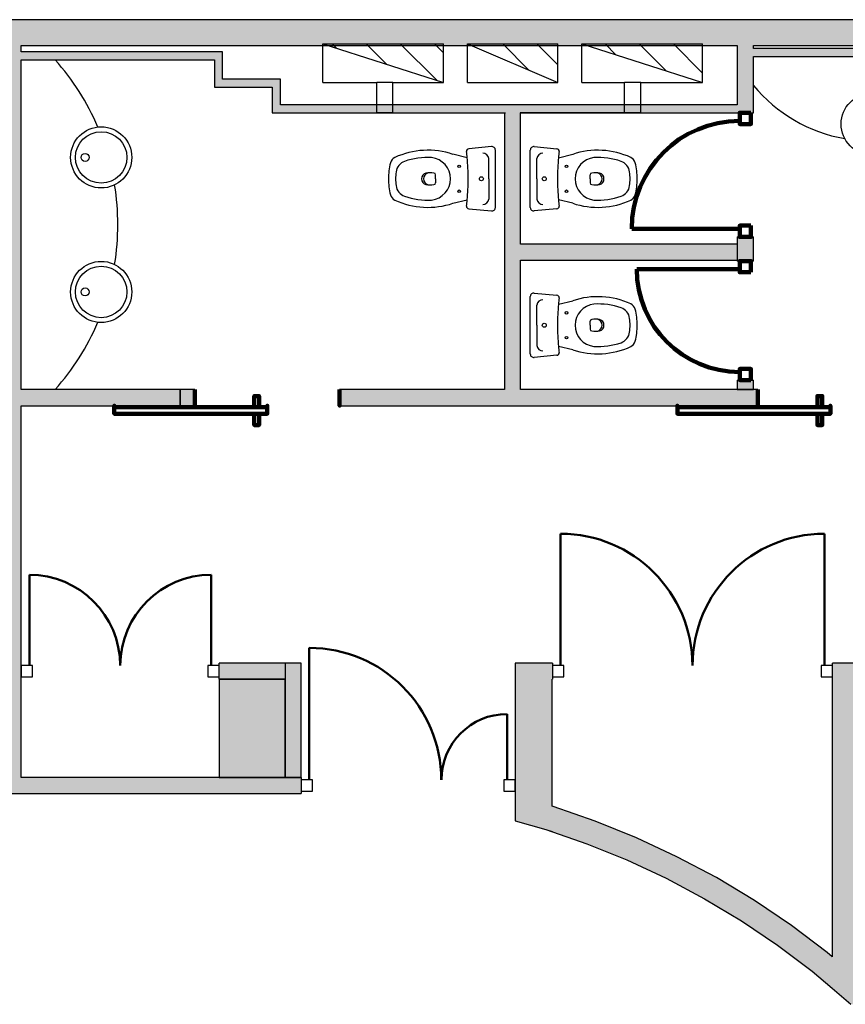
# Model space of a CAD drawing. Header units: metres. Extents: x -1 to 438, y -6 to 31.
# Tile 4 of 6: x 404.43 to 409.56, y 22.11 to 28.23. Entities that reach past the tile are written whole.
import ezdxf

# ---------------------------------------------------------------- set-up
doc = ezdxf.new("R2010")
doc.units = ezdxf.units.M
doc.linetypes.add('CONTINUA', pattern=[0])
for name, color, linetype, lineweight in [('3D P3 MURS', 7, 'CONTINUA', 25), ('3D P3 MURS NOUS', 7, 'CONTINUA', 25), ('3D P3 PILAR', 7, 'CONTINUA', 25), ('P3 ESCALES 2D', 7, 'CONTINUA', 25)]:
    doc.layers.add(name, color=color, linetype=linetype, lineweight=lineweight)
pattern_1 = [(135, (0, 0), (-0.21213203, -0.21213203), []), (135, (-0.10607, -0.10607), (-0.21213203, -0.21213203), [])]

msp = doc.modelspace()

# ---------------------------------------------------------------- hatches: boundary and pattern name
at = {"layer": '3D P3 MURS', "linetype": 'CONTINUA', "lineweight": 18, "true_color": 0xa0a0a0, "transparency": 33554687}
for points in [[(426.8464, 28.2282), (401.2904, 28.2282), (401.2587, 28.0682), (426.8132, 28.0682)], [(404.437, 23.5195), (404.437, 28.0682), (404.337, 28.0682), (404.337, 23.4217), (404.341, 23.4217), (404.341, 23.5195)], [(404.437, 27.9795), (405.637, 27.9795), (405.637, 28.0295), (404.437, 28.0295)], [(405.637, 28.0295), (405.637, 27.8595), (405.687, 27.8595), (405.687, 28.0295)], [(408.987, 27.6495), (408.987, 28.0682), (408.887, 28.0682), (408.887, 27.6995), (408.8875, 27.6995), (408.8875, 27.6495)], [(408.987, 27.9995), (410.453, 27.9995), (410.453, 28.0495), (408.987, 28.0495)], [(405.637, 27.8095), (405.997, 27.8095), (405.997, 27.8595), (405.637, 27.8595)], [(405.997, 27.8595), (405.997, 27.6995), (406.047, 27.6995), (406.047, 27.8595)], [(405.997, 27.6495), (408.8875, 27.6495), (408.8875, 27.6995), (405.997, 27.6995)], [(407.4397, 27.6495), (407.4397, 25.9295), (407.5397, 25.9295), (407.5397, 27.6495)], [(407.5397, 26.7335), (408.8875, 26.7335), (408.8875, 26.8335), (407.5397, 26.8335)], [(404.437, 25.8295), (405.4245, 25.8295), (405.4245, 25.9295), (404.437, 25.9295)], [(406.4152, 25.8295), (409.0154, 25.8295), (409.0154, 25.9295), (406.4152, 25.9295)], [(406.077, 24.2295), (405.667, 24.2295), (405.667, 24.1295), (406.077, 24.1295)], [(406.177, 23.5195), (406.177, 24.2295), (406.077, 24.2295), (406.077, 23.5195)], [(407.737, 23.1838), (407.737, 24.2295), (407.507, 24.2295), (407.507, 23.2499)], [(407.737, 24.2295), (407.737, 24.1295), (407.7387, 24.1295), (407.7387, 24.2295)], [(409.747, 24.2295), (409.4785, 24.2295), (409.4785, 24.1295), (409.747, 24.1295)], [(409.747, 22.1096), (409.747, 24.1295), (409.477, 24.1295), (409.477, 22.2094), (409.5919, 22.1096)], [(404.341, 23.4195), (406.177, 23.4195), (406.177, 23.5195), (404.341, 23.5195)], [(407.737, 23.1838), (407.6974, 23.1952), (407.9518, 23.1074), (408.2014, 23.0065), (408.4453, 22.8926), (408.6829, 22.7661), (408.9136, 22.6274), (409.1367, 22.4768), (409.3516, 22.3147), (409.477, 22.2094), (409.477, 22.4053), (409.445, 22.4321), (409.2239, 22.5989), (408.9943, 22.7539), (408.7569, 22.8967), (408.5123, 23.0269), (408.2613, 23.1441), (408.0045, 23.248), (407.7425, 23.3383), (407.737, 23.3399)]]:
    msp.add_hatch(color=253, dxfattribs=at).paths.add_polyline_path(points)
at = {"layer": '3D P3 MURS NOUS', "linetype": 'CONTINUA', "lineweight": 18, "true_color": 0xa0a0a0, "transparency": 33554687}
for points in [[(408.987, 26.7284), (408.987, 26.8784), (408.887, 26.8784), (408.887, 26.8335), (408.887, 26.7335), (408.887, 26.7284)], [(408.987, 25.9295), (408.987, 25.9884), (408.887, 25.9884), (408.887, 25.9295)]]:
    msp.add_hatch(color=253, dxfattribs=at).paths.add_polyline_path(points)
at = {"layer": '3D P3 MURS NOUS', "linetype": 'CONTINUA', "lineweight": 18, "transparency": 33554687}
msp.add_hatch(color=2, dxfattribs=at).paths.add_polyline_path([(405.4245, 25.8295), (405.5152, 25.8295), (405.5152, 25.9295), (405.4245, 25.9295)])
at = {"layer": '3D P3 PILAR', "linetype": 'CONTINUA', "lineweight": 18, "transparency": 33554687}
msp.add_hatch(color=9, dxfattribs=at).paths.add_polyline_path([(405.667, 23.5195), (406.077, 23.5195), (406.077, 24.1295), (405.667, 24.1295)])
at = {"layer": 'P3 ESCALES 2D', "lineweight": 25, "transparency": 33554687}
h = msp.add_hatch(dxfattribs=at)
h.set_pattern_fill('RAYADO_1', scale=0.1, angle=45, style=0, pattern_type=2)
h.set_pattern_definition(pattern_1)
h.paths.add_polyline_path([(407.0612, 27.8385), (407.0612, 28.0785), (406.3112, 28.0785)], flags=0)
h = msp.add_hatch(dxfattribs=at)
h.set_pattern_fill('RAYADO_1', scale=0.1, angle=45, style=0, pattern_type=2)
h.set_pattern_definition(pattern_1)
h.paths.add_polyline_path([(407.2112, 28.0785), (407.7712, 27.8385), (407.7712, 28.0785)], flags=0)
h = msp.add_hatch(dxfattribs=at)
h.set_pattern_fill('RAYADO_1', scale=0.1, angle=45, style=0, pattern_type=2)
h.set_pattern_definition(pattern_1)
h.paths.add_polyline_path([(407.9212, 28.0785), (408.6712, 27.8385), (408.6712, 28.0785)], flags=0)

# ---------------------------------------------------------------- linework, layer by layer
at = {"layer": '3D P3 MURS', "color": 7, "linetype": 'CONTINUA', "lineweight": 25, "transparency": 33554687}
for p, q in [((426.8464, 28.2282), (401.2904, 28.2282)), ((404.437, 28.0682), (408.887, 28.0682)), ((404.437, 28.0295), (404.437, 28.0682)), ((405.637, 28.0295), (404.437, 28.0295)), ((405.687, 28.0295), (405.637, 28.0295)), ((405.687, 27.8595), (405.687, 28.0295)), ((408.887, 28.0682), (408.887, 27.6995)), ((408.987, 28.0682), (415.777, 28.0682)), ((408.987, 28.0495), (408.987, 28.0682)), ((410.453, 28.0495), (408.987, 28.0495)), ((404.437, 27.9795), (405.637, 27.9795)), ((404.437, 25.9295), (404.437, 27.9795)), ((405.637, 27.9795), (405.637, 27.8595)), ((408.987, 27.9995), (410.453, 27.9995)), ((408.987, 27.6495), (408.987, 27.9995)), ((405.637, 27.8595), (405.637, 27.8095)), ((405.997, 27.8595), (405.687, 27.8595)), ((406.047, 27.8595), (405.997, 27.8595)), ((406.047, 27.6995), (406.047, 27.8595)), ((405.637, 27.8095), (405.997, 27.8095)), ((405.997, 27.8095), (405.997, 27.6995)), ((405.997, 27.6995), (405.997, 27.6495)), ((408.887, 27.6995), (406.047, 27.6995)), ((405.997, 27.6495), (407.4397, 27.6495)), ((407.4397, 27.6495), (407.4397, 25.9295)), ((407.5397, 27.6495), (408.8875, 27.6495)), ((407.5397, 26.8335), (407.5397, 27.6495)), ((408.8875, 27.6495), (408.987, 27.6495)), ((408.8875, 26.8335), (407.5397, 26.8335)), ((408.8875, 26.7335), (408.8875, 26.8335)), ((407.5397, 26.7335), (408.8875, 26.7335)), ((407.5397, 25.9295), (407.5397, 26.7335)), ((405.4245, 25.9295), (404.437, 25.9295)), ((405.4245, 25.8295), (405.4245, 25.9295)), ((407.4397, 25.9295), (406.4152, 25.9295)), ((406.4152, 25.9295), (406.4152, 25.8295)), ((409.0154, 25.9295), (407.5397, 25.9295)), ((409.0154, 25.8295), (409.0154, 25.9295)), ((404.437, 25.8295), (405.4245, 25.8295)), ((404.437, 24.2295), (404.437, 25.8295)), ((406.4152, 25.8295), (409.0154, 25.8295)), ((404.437, 24.1295), (404.437, 24.2295)), ((405.667, 24.1295), (405.667, 24.2295)), ((406.077, 24.2295), (405.667, 24.2295)), ((406.0905, 24.2295), (406.077, 24.2295)), ((406.077, 24.2295), (406.077, 24.1295)), ((406.177, 24.2295), (406.0905, 24.2295)), ((406.177, 23.5195), (406.177, 24.2295)), ((407.737, 24.2295), (407.507, 24.2295)), ((407.507, 24.2295), (407.507, 23.5195)), ((407.7387, 24.2295), (407.737, 24.2295)), ((407.7387, 24.2295), (407.7387, 24.1295)), ((409.4785, 24.1295), (409.4785, 24.2295)), ((409.747, 24.2295), (409.4785, 24.2295)), ((404.437, 23.5195), (404.437, 24.1295)), ((405.667, 24.1295), (406.077, 24.1295)), ((406.077, 24.1295), (406.077, 23.5195)), ((407.737, 24.1295), (407.7387, 24.1295)), ((407.737, 23.3399), (407.737, 24.1295)), ((409.4785, 24.1295), (409.477, 24.1295)), ((409.477, 24.1295), (409.477, 22.4053)), ((406.077, 23.5195), (404.437, 23.5195)), ((406.077, 23.5195), (406.177, 23.5195)), ((406.177, 23.5195), (406.077, 23.5195)), ((406.177, 23.5195), (406.177, 23.4195)), ((407.507, 23.5195), (407.507, 23.4195)), ((404.341, 23.4195), (406.177, 23.4195)), ((407.507, 23.4195), (407.507, 23.2499)), ((407.7425, 23.3383), (407.737, 23.3399)), ((408.0045, 23.248), (407.7425, 23.3383)), ((407.507, 23.2499), (407.5071, 23.2498)), ((407.5071, 23.2498), (407.6974, 23.1952)), ((407.6974, 23.1952), (407.9518, 23.1074)), ((407.6974, 23.1952), (407.737, 23.1838)), ((408.2613, 23.1441), (408.0045, 23.248)), ((408.5123, 23.0269), (408.2613, 23.1441)), ((407.9518, 23.1074), (408.2014, 23.0065)), ((408.2014, 23.0065), (408.4453, 22.8926)), ((408.7569, 22.8967), (408.5123, 23.0269)), ((408.4453, 22.8926), (408.6829, 22.7661)), ((408.9943, 22.7539), (408.7569, 22.8967)), ((408.6829, 22.7661), (408.9136, 22.6274)), ((409.2239, 22.5989), (408.9943, 22.7539)), ((408.9136, 22.6274), (409.1367, 22.4768)), ((409.445, 22.4321), (409.2239, 22.5989)), ((409.1367, 22.4768), (409.3516, 22.3147)), ((409.477, 22.4053), (409.445, 22.4321)), ((409.3516, 22.3147), (409.477, 22.2094)), ((409.477, 22.2094), (409.5919, 22.1096))]:
    msp.add_line(p, q, dxfattribs=at)
at = {"layer": '3D P3 MURS', "color": 202, "linetype": 'CONTINUA', "lineweight": 50, "transparency": 33554687}
for p, q in [((407.7887, 24.2145), (407.7887, 25.0339)), ((409.4285, 24.2145), (409.4285, 25.0339)), ((404.487, 24.2145), (404.487, 24.779)), ((405.617, 24.2145), (405.617, 24.779)), ((406.227, 23.5045), (406.227, 24.3245)), ((407.457, 23.5045), (407.457, 23.9135))]:
    msp.add_line(p, q, dxfattribs=at)
at = {"layer": '3D P3 MURS', "color": 7, "linetype": 'CONTINUA', "lineweight": 25, "transparency": 33554687}
for points in [[(404.437, 24.1445), (404.507, 24.1445), (404.507, 24.2145), (404.437, 24.2145), (404.437, 24.1445)], [(405.597, 24.1445), (405.667, 24.1445), (405.667, 24.2145), (405.597, 24.2145), (405.597, 24.1445)], [(407.7387, 24.1445), (407.8087, 24.1445), (407.8087, 24.2145), (407.7387, 24.2145), (407.7387, 24.1445)], [(409.4085, 24.1445), (409.4785, 24.1445), (409.4785, 24.2145), (409.4085, 24.2145), (409.4085, 24.1445)], [(406.177, 23.4345), (406.247, 23.4345), (406.247, 23.5045), (406.177, 23.5045), (406.177, 23.4345)], [(407.437, 23.4345), (407.507, 23.4345), (407.507, 23.5045), (407.437, 23.5045), (407.437, 23.4345)]]:
    msp.add_lwpolyline(points, close=True, dxfattribs=at)
at = {"layer": '3D P3 MURS', "color": 202, "linetype": 'CONTINUA', "lineweight": 50, "transparency": 33554687}
for centre, radius, start, end in [((407.7887, 24.2145), 0.8194, 0, 90), ((409.4285, 24.2145), 0.8194, 90, 180), ((404.487, 24.2145), 0.5645, 0, 90), ((405.617, 24.2145), 0.5645, 90, 180), ((406.227, 23.5045), 0.82, 0, 90), ((407.457, 23.5045), 0.409, 90, 180)]:
    msp.add_arc(centre, radius, start, end, dxfattribs=at)
at = {"layer": '3D P3 MURS NOUS', "color": 240, "linetype": 'CONTINUA', "lineweight": 140, "transparency": 33554687}
for p, q in [((408.902, 26.9284), (408.231, 26.9284)), ((408.902, 26.6784), (408.262, 26.6784))]:
    msp.add_line(p, q, dxfattribs=at)
at = {"layer": '3D P3 MURS NOUS', "color": 7, "linetype": 'CONTINUA', "lineweight": 25, "transparency": 33554687}
for p, q in [((408.887, 26.8784), (408.987, 26.8784)), ((408.887, 26.8784), (408.887, 26.8335)), ((408.987, 26.7284), (408.987, 26.8784)), ((408.887, 26.8335), (408.887, 26.7335)), ((408.887, 26.7335), (408.887, 26.7284)), ((408.987, 26.7284), (408.887, 26.7284)), ((408.887, 25.9884), (408.987, 25.9884)), ((408.887, 25.9884), (408.887, 25.9295)), ((408.987, 25.9295), (408.987, 25.9884)), ((405.5152, 25.9295), (405.4245, 25.9295)), ((405.4245, 25.9295), (405.4245, 25.8295)), ((405.5152, 25.9295), (405.5152, 25.8295)), ((408.887, 25.9295), (408.987, 25.9295)), ((405.4245, 25.8295), (405.5152, 25.8295))]:
    msp.add_line(p, q, dxfattribs=at)
at = {"layer": '3D P3 MURS NOUS', "color": 240, "linetype": 'CONTINUA', "lineweight": 140, "transparency": 33554687}
for points in [[(408.972, 27.6495), (408.972, 27.5795), (408.902, 27.5795), (408.902, 27.6495), (408.972, 27.6495)], [(408.972, 26.9484), (408.972, 26.8784), (408.902, 26.8784), (408.902, 26.9484), (408.972, 26.9484)], [(408.972, 26.6584), (408.972, 26.7284), (408.902, 26.7284), (408.902, 26.6584), (408.972, 26.6584)], [(408.972, 25.9884), (408.972, 26.0584), (408.902, 26.0584), (408.902, 25.9884), (408.972, 25.9884)], [(405.5152, 25.9295), (405.5152, 25.8795), (405.5152, 25.8295), (405.5152, 25.8795), (405.5152, 25.9295)], [(405.9152, 25.8195), (405.8852, 25.8195), (405.8852, 25.8895), (405.9152, 25.8895), (405.9152, 25.8195)], [(406.4152, 25.9295), (406.4152, 25.8795), (406.4152, 25.8295), (406.4152, 25.8795), (406.4152, 25.9295)], [(409.0154, 25.9295), (409.0154, 25.8795), (409.0154, 25.8295), (409.0154, 25.8795), (409.0154, 25.9295)], [(409.4154, 25.8195), (409.3854, 25.8195), (409.3854, 25.8895), (409.4154, 25.8895), (409.4154, 25.8195)], [(405.9652, 25.8195), (405.0152, 25.8195), (405.0152, 25.8295), (405.0152, 25.7795), (405.9652, 25.7795), (405.9652, 25.8295), (405.9652, 25.8195)], [(409.4654, 25.8195), (408.5154, 25.8195), (408.5154, 25.8295), (408.5154, 25.7795), (409.4654, 25.7795), (409.4654, 25.8295), (409.4654, 25.8195)], [(405.9152, 25.7795), (405.8852, 25.7795), (405.8852, 25.7095), (405.9152, 25.7095), (405.9152, 25.7795)], [(409.4154, 25.7795), (409.3854, 25.7795), (409.3854, 25.7095), (409.4154, 25.7095), (409.4154, 25.7795)]]:
    msp.add_lwpolyline(points, close=True, dxfattribs=at)
for centre, radius, start, end in [((408.902, 26.9284), 0.671, 90, 180), ((408.902, 26.6784), 0.64, 180, 270)]:
    msp.add_arc(centre, radius, start, end, dxfattribs=at)
at = {"layer": '3D P3 PILAR', "color": 7, "linetype": 'CONTINUA', "lineweight": 25, "transparency": 33554687}
for p, q in [((406.077, 24.1295), (405.667, 24.1295)), ((405.667, 24.1295), (405.667, 23.5195)), ((406.077, 23.5195), (406.077, 24.1295)), ((405.667, 23.5195), (406.077, 23.5195))]:
    msp.add_line(p, q, dxfattribs=at)
at = {"layer": 'P3 ESCALES 2D', "color": 7, "lineweight": 25, "transparency": 33554687}
for p, q in [((406.3112, 28.0785), (407.0612, 27.8385)), ((406.3112, 27.8385), (406.3112, 28.0785)), ((406.3112, 28.0785), (407.0612, 28.0785)), ((407.0612, 27.8385), (407.0612, 28.0785)), ((407.2112, 28.0785), (407.7712, 28.0785)), ((407.2112, 27.8385), (407.2112, 28.0785)), ((407.2112, 28.0785), (407.7712, 27.8385)), ((407.7712, 27.8385), (407.7712, 28.0785)), ((407.9212, 27.8385), (407.9212, 28.0785)), ((407.9212, 28.0785), (408.6712, 28.0785)), ((407.9212, 28.0785), (408.6712, 27.8385)), ((408.6712, 27.8385), (408.6712, 28.0785)), ((406.3112, 27.8385), (406.647, 27.8385)), ((406.647, 27.6495), (406.647, 27.8385)), ((406.747, 27.8385), (406.647, 27.8385)), ((406.747, 27.8385), (407.0612, 27.8385)), ((406.747, 27.6495), (406.747, 27.8385)), ((407.2112, 27.8385), (407.7712, 27.8385)), ((407.9212, 27.8385), (408.187, 27.8385)), ((408.187, 27.6495), (408.187, 27.8385)), ((408.287, 27.8385), (408.187, 27.8385)), ((408.287, 27.8385), (408.6712, 27.8385)), ((408.287, 27.6495), (408.287, 27.8385)), ((406.747, 27.6495), (406.647, 27.6495)), ((406.747, 27.6495), (407.447, 27.6495)), ((408.187, 27.6495), (407.537, 27.6495)), ((408.287, 27.6495), (408.187, 27.6495))]:
    msp.add_line(p, q, dxfattribs=at)
at = {"layer": 'P3 ESCALES 2D', "color": 7, "linetype": 'CONTINUA', "lineweight": 25, "transparency": 33554687}
for p, q in [((407.3593, 27.4393), (407.2181, 27.4261)), ((407.6247, 27.4393), (407.7659, 27.4261)), ((407.2086, 27.3708), (407.1199, 27.3916)), ((407.3427, 27.2395), (407.3427, 27.3651)), ((407.6412, 27.2395), (407.6412, 27.3651)), ((407.7754, 27.3708), (407.864, 27.3916)), ((407.0119, 27.2395), (407.0119, 27.2648)), ((407.0119, 27.2395), (407.0119, 27.2142)), ((407.3427, 27.2395), (407.3427, 27.1138)), ((407.6412, 27.2395), (407.6412, 27.1138)), ((407.9721, 27.2395), (407.9721, 27.2648)), ((407.9721, 27.2395), (407.9721, 27.2142)), ((407.1199, 27.0873), (407.2086, 27.1081)), ((407.864, 27.0873), (407.7754, 27.1081)), ((407.2181, 27.0528), (407.3593, 27.0396)), ((407.7659, 27.0528), (407.6247, 27.0396)), ((407.6247, 26.5293), (407.7659, 26.5161)), ((407.6412, 26.3295), (407.6412, 26.4551)), ((407.7754, 26.4608), (407.864, 26.4816)), ((407.6412, 26.3295), (407.6412, 26.2038)), ((407.9721, 26.3295), (407.9721, 26.3548)), ((407.9721, 26.3295), (407.9721, 26.3042)), ((407.864, 26.1773), (407.7754, 26.1981)), ((407.7659, 26.1428), (407.6247, 26.1296))]:
    msp.add_line(p, q, dxfattribs=at)
for points in [[(407.3835, 27.0608), (407.3835, 27.2395), (407.3835, 27.4181)], [(407.6005, 27.0608), (407.6005, 27.2395), (407.6005, 27.4181)], [(407.6005, 26.1508), (407.6005, 26.3295), (407.6005, 26.5081)]]:
    msp.add_lwpolyline(points, dxfattribs=at)
for centre, radius in [((409.722, 27.5795), 0.19), ((404.9336, 27.3724), 0.19), ((404.9336, 27.3724), 0.16), ((404.8336, 27.3724), 0.025), ((407.1585, 27.317), 0.008), ((407.8255, 27.317), 0.008), ((407.2964, 27.2395), 0.0125), ((407.6875, 27.2395), 0.0125), ((407.1585, 27.162), 0.008), ((407.8255, 27.162), 0.008), ((404.9336, 26.5365), 0.19), ((404.9336, 26.5365), 0.16), ((404.8336, 26.5365), 0.025), ((407.8255, 26.407), 0.008), ((407.6875, 26.3295), 0.0125), ((407.8255, 26.252), 0.008)]:
    msp.add_circle(centre, radius, dxfattribs=at)
at = {"layer": 'P3 ESCALES 2D', "color": 7, "lineweight": 25, "transparency": 33554687}
for centre, radius, start, end in [((403.495, 26.9545), 1.542, 23.17338, 41.66242), ((409.722, 28.4293), 0.955, 219.68101, 259.92644), ((403.495, 26.9545), 1.542, 350.77307, 9.22693), ((403.495, 26.9545), 1.542, 318.33758, 336.82662)]:
    msp.add_arc(centre, radius, start, end, dxfattribs=at)
at = {"layer": 'P3 ESCALES 2D', "color": 7, "linetype": 'CONTINUA', "lineweight": 25, "transparency": 33554687}
for centre, radius, start, end in [((406.964, 26.9253), 0.4916, 71.51403, 114.68252), ((407.2193, 27.4112), 0.015, 94.7621, 186.90366), ((407.3617, 27.4176), 0.0218, 1.3248, 96.36436), ((407.6223, 27.4176), 0.0218, 83.63564, 178.6752), ((407.7646, 27.4112), 0.015, 353.09634, 85.2379), ((408.0199, 26.9253), 0.4916, 65.31748, 108.48597), ((406.7796, 27.3266), 0.05, 114.68252, 165.45309), ((406.964, 26.9253), 0.4466, 86.97911, 108.86689), ((406.9716, 27.2395), 0.1328, 276.8934, 83.1066), ((405.8013, 27.2395), 1.4134, 5.33234, 6.90366), ((405.8013, 27.2395), 1.4134, 0, 5.33234), ((407.3058, 27.3612), 0.0372, 6.0407, 91.70164), ((407.6782, 27.3612), 0.0372, 88.29836, 173.9593), ((409.1827, 27.2395), 1.4134, 174.66766, 180), ((409.1827, 27.2395), 1.4134, 173.09634, 174.66766), ((408.0123, 27.2395), 0.1328, 96.8934, 263.1066), ((408.0199, 26.9253), 0.4466, 71.13311, 93.02089), ((408.2043, 27.3266), 0.05, 14.54691, 65.31748), ((407.1155, 27.2395), 0.397, 165.45309, 180), ((406.8455, 27.2723), 0.08, 108.86689, 173.07216), ((408.1385, 27.2723), 0.08, 6.92784, 71.13311), ((407.8685, 27.2395), 0.397, 0, 14.54691), ((407.1155, 27.2395), 0.397, 180, 194.54691), ((407.1155, 27.2395), 0.352, 173.07216, 180), ((407.1155, 27.2395), 0.352, 180, 186.92784), ((406.9619, 27.2395), 0.0366, 105.23137, 254.76863), ((406.9754, 27.2395), 0.0386, 105.77883, 254.22117), ((406.9771, 27.152), 0.1252, 78.58809, 101.41191), ((407.0019, 27.2648), 0.01, 0, 90), ((405.8013, 27.2395), 1.4134, 354.66766, 0), ((409.1827, 27.2395), 1.4134, 180, 185.33234), ((407.9821, 27.2648), 0.01, 90, 180), ((408.0069, 27.152), 0.1252, 78.58809, 101.41191), ((408.0086, 27.2395), 0.0386, 285.77883, 74.22117), ((408.022, 27.2395), 0.0366, 285.23137, 74.76863), ((407.8685, 27.2395), 0.352, 0, 6.92784), ((407.8685, 27.2395), 0.352, 353.07216, 0), ((407.8685, 27.2395), 0.397, 345.45309, 0), ((406.8455, 27.2067), 0.08, 186.92784, 251.13311), ((406.9771, 27.3269), 0.1252, 258.58809, 281.41191), ((407.0019, 27.2142), 0.01, 270, 0), ((407.9821, 27.2142), 0.01, 180, 270), ((408.0069, 27.3269), 0.1252, 258.58809, 281.41191), ((408.1385, 27.2067), 0.08, 288.86689, 353.07216), ((406.7796, 27.1523), 0.05, 194.54691, 245.31748), ((406.964, 27.5536), 0.4916, 245.31748, 288.48597), ((406.964, 27.5536), 0.4466, 251.13311, 273.02089), ((405.8013, 27.2395), 1.4134, 353.09634, 354.66766), ((407.3058, 27.1177), 0.0372, 268.29836, 353.9593), ((407.6782, 27.1177), 0.0372, 186.0407, 271.70164), ((409.1827, 27.2395), 1.4134, 185.33234, 186.90366), ((408.0199, 27.5536), 0.4916, 251.51403, 294.68252), ((408.0199, 27.5536), 0.4466, 266.97911, 288.86689), ((408.2043, 27.1523), 0.05, 294.68252, 345.45309), ((407.2193, 27.0678), 0.015, 173.09634, 265.2379), ((407.3617, 27.0613), 0.0218, 263.63564, 358.6752), ((407.6223, 27.0613), 0.0218, 181.3248, 276.36436), ((407.7646, 27.0678), 0.015, 274.7621, 6.90366), ((407.6223, 26.5076), 0.0218, 83.63564, 178.6752), ((407.7646, 26.5012), 0.015, 353.09634, 85.2379), ((409.1827, 26.3295), 1.4134, 173.09634, 174.66766), ((408.0199, 26.0153), 0.4916, 65.31748, 108.48597), ((407.6782, 26.4512), 0.0372, 88.29836, 173.9593), ((409.1827, 26.3295), 1.4134, 174.66766, 180), ((408.0123, 26.3295), 0.1328, 96.8934, 263.1066), ((408.0199, 26.0153), 0.4466, 71.13311, 93.02089), ((408.1385, 26.3623), 0.08, 6.92784, 71.13311), ((408.2043, 26.4166), 0.05, 14.54691, 65.31748), ((407.8685, 26.3295), 0.352, 0, 6.92784), ((407.8685, 26.3295), 0.397, 0, 14.54691), ((409.1827, 26.3295), 1.4134, 180, 185.33234), ((407.9821, 26.3548), 0.01, 90, 180), ((408.0069, 26.242), 0.1252, 78.58809, 101.41191), ((408.0086, 26.3295), 0.0386, 285.77883, 74.22117), ((408.022, 26.3295), 0.0366, 285.23137, 74.76863), ((407.8685, 26.3295), 0.352, 353.07216, 0), ((407.8685, 26.3295), 0.397, 345.45309, 0), ((407.9821, 26.3042), 0.01, 180, 270), ((408.0069, 26.4169), 0.1252, 258.58809, 281.41191), ((408.1385, 26.2967), 0.08, 288.86689, 353.07216), ((407.6782, 26.2077), 0.0372, 186.0407, 271.70164), ((409.1827, 26.3295), 1.4134, 185.33234, 186.90366), ((408.0199, 26.6436), 0.4916, 251.51403, 294.68252), ((408.0199, 26.6436), 0.4466, 266.97911, 288.86689), ((408.2043, 26.2423), 0.05, 294.68252, 345.45309), ((407.6223, 26.1513), 0.0218, 181.3248, 276.36436), ((407.7646, 26.1578), 0.015, 274.7621, 6.90366)]:
    msp.add_arc(centre, radius, start, end, dxfattribs=at)

doc.saveas('drawing.dxf')
